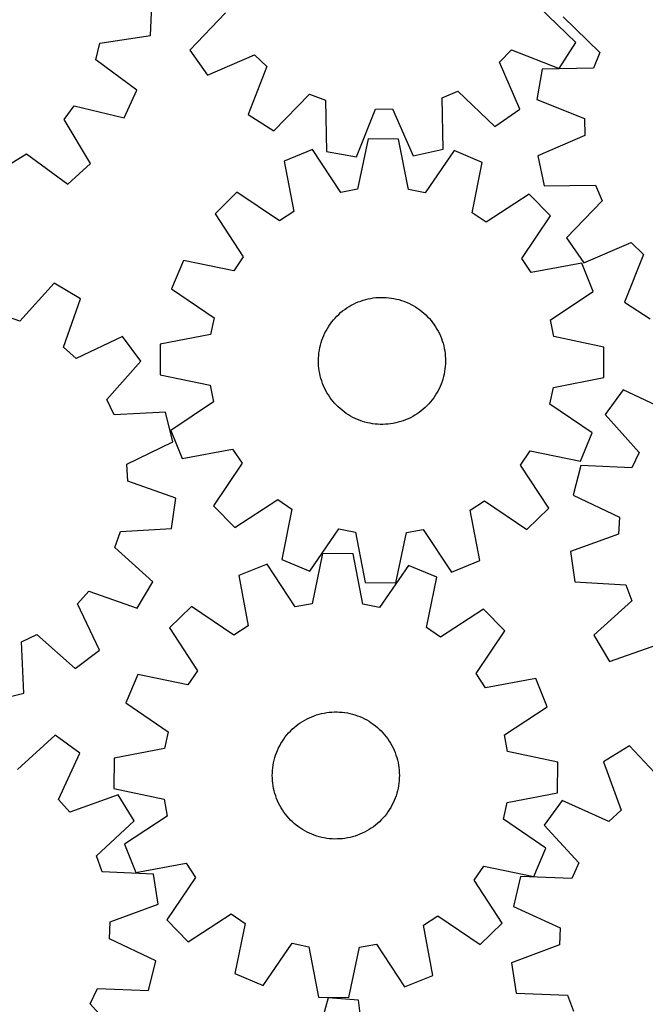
# Model space of a CAD drawing. Header units: millimetres. Extents: x 7 to 1243, y 7 to 1254.
# Tile 4 of 22: x 291 to 527, y 430 to 802. Entities that reach past the tile are written whole.
import ezdxf

# ---------------------------------------------------------------- set-up
doc = ezdxf.new("R2010")
doc.units = ezdxf.units.MM
doc.layers.add('CUT', color=7, linetype='CONTINUOUS', true_color=0x000000)

msp = doc.modelspace()

# ---------------------------------------------------------------- linework, layer by layer
at = {"layer": 'CUT'}
for p, q in [((340.322006, 796.027628), (340.841923, 807.552174)), ((368.590525, 804.476344), (355.205037, 790.466664)), ((500.944177, 793.284502), (487.027146, 806.766293)), ((496.171347, 803.083673), (510.045329, 789.557585)), ((321.177109, 793.041772), (340.322006, 796.027628)), ((319.639774, 786.798432), (321.177109, 793.041772)), ((494.721593, 783.570341), (500.944177, 793.284502)), ((355.205037, 790.466664), (361.798473, 781.000298)), ((361.798473, 781.000298), (379.57984, 788.698699)), ((379.57984, 788.698699), (384.213456, 784.240864)), ((472.198098, 785.942031), (476.655932, 790.575647)), ((476.655932, 790.575647), (494.721593, 783.570341)), ((510.045329, 789.557585), (507.680962, 783.578249)), ((335.209404, 775.264611), (319.639774, 786.798432)), ((479.896499, 768.160663), (472.198098, 785.942031)), ((384.213456, 784.240864), (377.208151, 766.175203)), ((488.308345, 783.198633), (486.240686, 771.849173)), ((507.680962, 783.578249), (488.308345, 783.198633)), ((330.31881, 764.816283), (335.209404, 775.264611)), ((386.922312, 759.95262), (400.404103, 773.86965)), ((400.404103, 773.86965), (406.390945, 771.524356)), ((450.528742, 772.377752), (456.420453, 774.952716)), ((456.420453, 774.952716), (470.430133, 761.567228)), ((406.390945, 771.524356), (406.832316, 752.153047)), ((450.836503, 753.00386), (450.528742, 772.377752)), ((486.240686, 771.849173), (504.234783, 764.66204)), ((307.679059, 764.204364), (311.488594, 769.384146)), ((311.488594, 769.384146), (330.31881, 764.816283)), ((418.18831, 750.121578), (425.318044, 768.138496)), ((425.318044, 768.138496), (431.746671, 768.262792)), ((431.746671, 768.262792), (439.567523, 750.534941)), ((470.430133, 761.567228), (479.896499, 768.160663)), ((317.649719, 747.590263), (307.679059, 764.204364)), ((377.208151, 766.175203), (386.922312, 759.95262)), ((504.234783, 764.66204), (504.338586, 758.23305)), ((422.523098, 756.904932), (418.557656, 737.938708)), ((434.059136, 756.832114), (422.523098, 756.904932)), ((437.784834, 737.817341), (434.059136, 756.832114)), ((504.338586, 758.23305), (486.585894, 750.468751)), ((401.524848, 752.865738), (390.839073, 748.518362)), ((412.243583, 736.724141), (401.524848, 752.865738)), ((406.832316, 752.153047), (418.18831, 750.121578)), ((439.567523, 750.534941), (450.836503, 753.00386)), ((455.004722, 752.528161), (444.083071, 736.523163)), ((465.634765, 748.046235), (455.004722, 752.528161)), ((287.982424, 747.907335), (293.484191, 751.234983)), ((293.484191, 751.234983), (309.132997, 739.808816)), ((309.132997, 739.808816), (317.649719, 747.590263)), ((390.839073, 748.518362), (394.433541, 729.478346)), ((461.800223, 729.053113), (465.634765, 748.046235)), ((486.585894, 750.468751), (489.018876, 739.191958)), ((372.984952, 736.750951), (364.776251, 728.645231)), ((389.064893, 725.939942), (372.984952, 736.750951)), ((418.557656, 737.938708), (412.243583, 736.724141)), ((444.083071, 736.523163), (437.784834, 737.817341)), ((489.018876, 739.191958), (508.393651, 739.437956)), ((508.393651, 739.437956), (510.94982, 733.538067)), ((483.338912, 736.054372), (467.123775, 725.447217)), ((491.444633, 727.845671), (483.338912, 736.054372)), ((510.94982, 733.538067), (497.51974, 719.571129)), ((394.433541, 729.478346), (389.064893, 725.939942)), ((467.123775, 725.447217), (461.800223, 729.053113)), ((364.776251, 728.645231), (375.383406, 712.430093)), ((480.633624, 711.76573), (491.444633, 727.845671)), ((497.51974, 719.571129), (504.082965, 710.083792)), ((504.082965, 710.083792), (521.888783, 717.725471)), ((521.888783, 717.725471), (526.508165, 713.252888)), ((352.784388, 710.941083), (348.302462, 700.311041)), ((371.77751, 707.106541), (352.784388, 710.941083)), ((375.383406, 712.430093), (371.77751, 707.106541)), ((484.172028, 706.397082), (480.633624, 711.76573)), ((526.508165, 713.252888), (519.445305, 695.20965)), ((503.212044, 709.991551), (484.172028, 706.397082)), ((507.55942, 699.305775), (503.212044, 709.991551)), ((303.947407, 702.39927), (290.953973, 688.025228)), ((313.870544, 696.515663), (303.947407, 702.39927)), ((348.302462, 700.311041), (364.30746, 689.389389)), ((491.417823, 688.58704), (507.55942, 699.305775)), ((307.49292, 678.218988), (313.870544, 696.515663)), ((418.817186, 695.339249), (419.733023, 695.685568)), ((419.733023, 695.685568), (420.662224, 695.994243)), ((420.662224, 695.994243), (421.603243, 696.26476)), ((421.603243, 696.26476), (422.554512, 696.496669)), ((422.554512, 696.496669), (423.514449, 696.689584)), ((423.514449, 696.689584), (424.481456, 696.843185)), ((424.481456, 696.843185), (425.453923, 696.957214)), ((425.453923, 696.957214), (426.430232, 697.031484)), ((426.430232, 697.031484), (427.408758, 697.065869)), ((427.408758, 697.065869), (428.387872, 697.060313)), ((428.387872, 697.060313), (429.365944, 697.014824)), ((429.365944, 697.014824), (430.341348, 696.92948)), ((430.341348, 696.92948), (431.312458, 696.804421)), ((431.312458, 696.804421), (432.277659, 696.639856)), ((432.277659, 696.639856), (433.235345, 696.436059)), ((433.235345, 696.436059), (434.183921, 696.193368)), ((434.183921, 696.193368), (435.121809, 695.912189)), ((435.121809, 695.912189), (436.047447, 695.592988)), ((436.047447, 695.592988), (436.959295, 695.236298)), ((412.148674, 691.295354), (412.905116, 691.917038)), ((412.905116, 691.917038), (413.686287, 692.507349)), ((413.686287, 692.507349), (414.490885, 693.065307)), ((414.490885, 693.065307), (415.317572, 693.589982)), ((415.317572, 693.589982), (416.164972, 694.080501)), ((416.164972, 694.080501), (417.031674, 694.536047)), ((417.031674, 694.536047), (417.916236, 694.955863)), ((417.916236, 694.955863), (418.817186, 695.339249)), ((436.959295, 695.236298), (437.855836, 694.842711)), ((437.855836, 694.842711), (438.735576, 694.412884)), ((438.735576, 694.412884), (439.597053, 693.947531)), ((439.597053, 693.947531), (440.438831, 693.447426)), ((440.438831, 693.447426), (441.25951, 692.913403)), ((441.25951, 692.913403), (442.057724, 692.34635)), ((442.057724, 692.34635), (442.832145, 691.747211)), ((519.445305, 695.20965), (529.13958, 688.956132)), ((290.953973, 688.025228), (284.889753, 690.162498)), ((364.30746, 689.389389), (363.013282, 683.091152)), ((408.779893, 687.754309), (409.394705, 688.516346)), ((409.394705, 688.516346), (410.040087, 689.252673)), ((410.040087, 689.252673), (410.714966, 689.962062)), ((410.714966, 689.962062), (411.418219, 690.643334)), ((411.418219, 690.643334), (412.148674, 691.295354)), ((442.832145, 691.747211), (443.581483, 691.116983)), ((443.581483, 691.116983), (444.304492, 690.456714)), ((444.304492, 690.456714), (444.999967, 689.767505)), ((444.999967, 689.767505), (445.666752, 689.050502)), ((445.666752, 689.050502), (446.303736, 688.306899)), ((446.303736, 688.306899), (446.909859, 687.537932)), ((492.632389, 682.272967), (491.417823, 688.58704)), ((406.198339, 683.604216), (406.646022, 684.475006)), ((406.646022, 684.475006), (407.128852, 685.32681)), ((407.128852, 685.32681), (407.646023, 686.158212)), ((407.646023, 686.158212), (408.196676, 686.967827)), ((408.196676, 686.967827), (408.779893, 687.754309)), ((446.909859, 687.537932), (447.484114, 686.744883)), ((447.484114, 686.744883), (448.025542, 685.929071)), ((448.025542, 685.929071), (448.533245, 685.091853)), ((448.533245, 685.091853), (449.006376, 684.234624)), ((329.782707, 682.231242), (312.277631, 673.923731)), ((336.69893, 672.998078), (329.782707, 682.231242)), ((363.013282, 683.091152), (343.998509, 679.365454)), ((404.773061, 679.960617), (405.073314, 680.892574)), ((405.073314, 680.892574), (405.411329, 681.811508)), ((405.411329, 681.811508), (405.786546, 682.715891)), ((405.786546, 682.715891), (406.198339, 683.604216)), ((449.006376, 684.234624), (449.444148, 683.358809)), ((449.444148, 683.358809), (449.845833, 682.465868)), ((449.845833, 682.465868), (450.210761, 681.557285)), ((450.210761, 681.557285), (450.538326, 680.634574)), ((450.538326, 680.634574), (450.827982, 679.699269)), ((511.598614, 678.307525), (492.632389, 682.272967)), ((312.277631, 673.923731), (307.49292, 678.218988)), ((343.998509, 679.365454), (343.925691, 667.829416)), ((403.95872, 676.133859), (404.103562, 677.102216)), ((404.103562, 677.102216), (404.287782, 678.06386)), ((404.287782, 678.06386), (404.511072, 679.017189)), ((404.511072, 679.017189), (404.773061, 679.960617)), ((450.827982, 679.699269), (451.079248, 678.752928)), ((451.079248, 678.752928), (451.291704, 677.797127)), ((451.291704, 677.797127), (451.464998, 676.833454)), ((511.525796, 666.771487), (511.598614, 678.307525)), ((403.762539, 673.204661), (403.788066, 674.183458)), ((403.776956, 672.225638), (403.762539, 673.204661)), ((403.788066, 674.183458), (403.853496, 675.160399)), ((403.853496, 675.160399), (403.95872, 676.133859)), ((451.464998, 676.833454), (451.598841, 675.863515)), ((451.598841, 675.863515), (451.69301, 674.888925)), ((451.69301, 674.888925), (451.747349, 673.911304)), ((451.747349, 673.911304), (451.761766, 672.93228)), ((323.80494, 658.534765), (336.69893, 672.998078)), ((403.831295, 671.248017), (403.776956, 672.225638)), ((403.925464, 670.273426), (403.831295, 671.248017)), ((404.059307, 669.303487), (403.925464, 670.273426)), ((451.565585, 670.003083), (451.420743, 669.034725)), ((451.670809, 670.976542), (451.565585, 670.003083)), ((451.736239, 671.953483), (451.670809, 670.976542)), ((451.761766, 672.93228), (451.736239, 671.953483)), ((343.925691, 667.829416), (362.891916, 663.863974)), ((404.232601, 668.339815), (404.059307, 669.303487)), ((404.445057, 667.384013), (404.232601, 668.339815)), ((404.696323, 666.437672), (404.445057, 667.384013)), ((404.985979, 665.502368), (404.696323, 666.437672)), ((450.751244, 666.176324), (450.450991, 665.244367)), ((451.013233, 667.119752), (450.751244, 666.176324)), ((451.236523, 668.073082), (451.013233, 667.119752)), ((451.420743, 669.034725), (451.236523, 668.073082)), ((492.511023, 663.045789), (511.525796, 666.771487)), ((362.891916, 663.863974), (364.106482, 657.549901)), ((405.313544, 664.579656), (404.985979, 665.502368)), ((405.678472, 663.671074), (405.313544, 664.579656)), ((406.080157, 662.778132), (405.678472, 663.671074)), ((406.517929, 661.902318), (406.080157, 662.778132)), ((449.325966, 662.532725), (448.878283, 661.661935)), ((449.737759, 663.42105), (449.325966, 662.532725)), ((450.112976, 664.325433), (449.737759, 663.42105)), ((450.450991, 665.244367), (450.112976, 664.325433)), ((491.216845, 656.747552), (492.511023, 663.045789)), ((518.927998, 662.103569), (512.035657, 652.852564)), ((536.454483, 653.841321), (518.927998, 662.103569)), ((326.581713, 652.735436), (323.80494, 658.534765)), ((406.99106, 661.045088), (406.517929, 661.902318)), ((407.498763, 660.207871), (406.99106, 661.045088)), ((408.040191, 659.392058), (407.498763, 660.207871)), ((408.614446, 658.599009), (408.040191, 659.392058)), ((409.220569, 657.830043), (408.614446, 658.599009)), ((446.744412, 658.382633), (446.1296, 657.620595)), ((447.327629, 659.169114), (446.744412, 658.382633)), ((447.878282, 659.978729), (447.327629, 659.169114)), ((448.395453, 660.810131), (447.878282, 659.978729)), ((448.878283, 661.661935), (448.395453, 660.810131)), ((364.106482, 657.549901), (347.964885, 646.831166)), ((409.857553, 657.086439), (409.220569, 657.830043)), ((410.524338, 656.369436), (409.857553, 657.086439)), ((411.219814, 655.680227), (410.524338, 656.369436)), ((411.942822, 655.019959), (411.219814, 655.680227)), ((412.69216, 654.389731), (411.942822, 655.019959)), ((443.375631, 654.841587), (442.619189, 654.219904)), ((444.106086, 655.493607), (443.375631, 654.841587)), ((444.809339, 656.174879), (444.106086, 655.493607)), ((445.484218, 656.884268), (444.809339, 656.174879)), ((446.1296, 657.620595), (445.484218, 656.884268)), ((507.221843, 645.825901), (491.216845, 656.747552)), ((345.933441, 653.711673), (326.581713, 652.735436)), ((348.789819, 642.534618), (345.933441, 653.711673)), ((413.466581, 653.790591), (412.69216, 654.389731)), ((414.264795, 653.223538), (413.466581, 653.790591)), ((415.085474, 652.689515), (414.264795, 653.223538)), ((415.927252, 652.189411), (415.085474, 652.689515)), ((416.788729, 651.724058), (415.927252, 652.189411)), ((417.668469, 651.29423), (416.788729, 651.724058)), ((418.56501, 650.900643), (417.668469, 651.29423)), ((419.476858, 650.543953), (418.56501, 650.900643)), ((437.608069, 651.181079), (436.707119, 650.797692)), ((438.492631, 651.600894), (437.608069, 651.181079)), ((439.359333, 652.056441), (438.492631, 651.600894)), ((440.206733, 652.54696), (439.359333, 652.056441)), ((441.03342, 653.071634), (440.206733, 652.54696)), ((441.838018, 653.629592), (441.03342, 653.071634)), ((442.619189, 654.219904), (441.838018, 653.629592)), ((512.035657, 652.852564), (524.966979, 638.422619)), ((420.402496, 650.224753), (419.476858, 650.543953)), ((421.340384, 649.943573), (420.402496, 650.224753)), ((422.28896, 649.700883), (421.340384, 649.943573)), ((423.246646, 649.497086), (422.28896, 649.700883)), ((424.211847, 649.332521), (423.246646, 649.497086)), ((425.182957, 649.207462), (424.211847, 649.332521)), ((426.158361, 649.122117), (425.182957, 649.207462)), ((427.136433, 649.076629), (426.158361, 649.122117)), ((428.115547, 649.071073), (427.136433, 649.076629)), ((429.094073, 649.105458), (428.115547, 649.071073)), ((430.070382, 649.179727), (429.094073, 649.105458)), ((431.042849, 649.293757), (430.070382, 649.179727)), ((432.009856, 649.447357), (431.042849, 649.293757)), ((432.969793, 649.640272), (432.009856, 649.447357)), ((433.921062, 649.872182), (432.969793, 649.640272)), ((434.862081, 650.142699), (433.921062, 649.872182)), ((435.791282, 650.451374), (434.862081, 650.142699)), ((436.707119, 650.797692), (435.791282, 650.451374)), ((347.964885, 646.831166), (352.312261, 636.145391)), ((502.739917, 635.195858), (507.221843, 645.825901)), ((331.342455, 634.106575), (348.789819, 642.534618)), ((352.312261, 636.145391), (371.352277, 639.73986)), ((371.352277, 639.73986), (374.890681, 634.371211)), ((480.140899, 633.706848), (483.746795, 639.0304)), ((483.746795, 639.0304), (502.739917, 635.195858)), ((524.966979, 638.422619), (522.205202, 632.616133)), ((331.688551, 627.686069), (331.342455, 634.106575)), ((374.890681, 634.371211), (364.079672, 618.29127)), ((490.748054, 617.491711), (480.140899, 633.706848)), ((502.851016, 633.54236), (500.023529, 622.357961)), ((522.205202, 632.616133), (502.851016, 633.54236)), ((349.940807, 621.182408), (331.688551, 627.686069)), ((348.302483, 609.763067), (349.940807, 621.182408)), ((500.023529, 622.357961), (517.492615, 613.975033)), ((364.079672, 618.29127), (372.185393, 610.082569)), ((372.185393, 610.082569), (388.40053, 620.689724)), ((388.40053, 620.689724), (393.724082, 617.083828)), ((461.090764, 616.658595), (466.459412, 620.196999)), ((466.459412, 620.196999), (482.539353, 609.385991)), ((482.539353, 609.385991), (490.748054, 617.491711)), ((393.724082, 617.083828), (389.88954, 598.090706)), ((464.685232, 597.618579), (461.090764, 616.658595)), ((517.492615, 613.975033), (517.163111, 607.553653)), ((326.820677, 602.589168), (328.957948, 608.653388)), ((328.957948, 608.653388), (348.302483, 609.763067)), ((400.519583, 593.60878), (411.441234, 609.613778)), ((411.441234, 609.613778), (417.739471, 608.3196)), ((417.739471, 608.3196), (421.465169, 589.304827)), ((433.001207, 589.232009), (436.966649, 608.198234)), ((436.966649, 608.198234), (443.280722, 609.4128)), ((443.280722, 609.4128), (453.999457, 593.271203)), ((517.163111, 607.553653), (498.927723, 601.002849)), ((341.194719, 589.595734), (326.820677, 602.589168)), ((405.356156, 600.309175), (401.330764, 581.355583)), ((416.891906, 600.199881), (405.356156, 600.309175)), ((420.557463, 581.173423), (416.891906, 600.199881)), ((498.927723, 601.002849), (500.59555, 589.587779)), ((384.34524, 596.336395), (373.645772, 592.022829)), ((395.012882, 580.160988), (384.34524, 596.336395)), ((389.88954, 598.090706), (400.519583, 593.60878)), ((437.823779, 595.829722), (426.851576, 579.859337)), ((448.439598, 591.314207), (437.823779, 595.829722)), ((453.999457, 593.271203), (464.685232, 597.618579)), ((373.645772, 592.022829), (377.18002, 572.971543)), ((335.311113, 579.672598), (341.194719, 589.595734)), ((421.465169, 589.304827), (433.001207, 589.232009)), ((444.54502, 572.333304), (448.439598, 591.314207)), ((500.59555, 589.587779), (519.942888, 588.528093)), ((519.942888, 588.528093), (522.095822, 582.469416)), ((312.71918, 581.265511), (317.014437, 586.050221)), ((317.014437, 586.050221), (335.311113, 579.672598)), ((321.026691, 563.760435), (312.71918, 581.265511)), ((355.754532, 580.311929), (347.520243, 572.232205)), ((371.80021, 569.450131), (355.754532, 580.311929)), ((401.330764, 581.355583), (395.012882, 580.160988)), ((426.851576, 579.859337), (420.557463, 581.173423)), ((522.095822, 582.469416), (507.755404, 569.438881)), ((466.105739, 579.266425), (449.857144, 568.710594)), ((474.185464, 571.032136), (466.105739, 579.266425)), ((377.18002, 572.971543), (371.80021, 569.450131)), ((291.530885, 566.961429), (297.330215, 569.738202)), ((297.330215, 569.738202), (311.793528, 556.844211)), ((347.520243, 572.232205), (358.076074, 555.983609)), ((449.857144, 568.710594), (444.54502, 572.333304)), ((463.323666, 554.986458), (474.185464, 571.032136)), ((507.755404, 569.438881), (513.664634, 559.530981)), ((292.507122, 547.609701), (291.530885, 566.961429)), ((513.664634, 559.530981), (531.944768, 565.955864)), ((311.793528, 556.844211), (321.026691, 563.760435)), ((335.472461, 554.566063), (330.956947, 543.950245)), ((354.453364, 550.671485), (335.472461, 554.566063)), ((358.076074, 555.983609), (354.453364, 550.671485)), ((466.845077, 549.606649), (463.323666, 554.986458)), ((485.896363, 553.140897), (466.845077, 549.606649)), ((490.20993, 542.441429), (485.896363, 553.140897)), ((281.330067, 544.753322), (292.507122, 547.609701)), ((330.956947, 543.950245), (346.927331, 532.978042)), ((402.141992, 539.016595), (403.068997, 539.331802)), ((403.068997, 539.331802), (404.008089, 539.608935)), ((404.008089, 539.608935), (404.957702, 539.847534)), ((404.957702, 539.847534), (405.916257, 540.0472)), ((405.916257, 540.0472), (406.882159, 540.207603)), ((406.882159, 540.207603), (407.8538, 540.328474)), ((407.8538, 540.328474), (408.829562, 540.409612)), ((408.829562, 540.409612), (409.807822, 540.450883)), ((409.807822, 540.450883), (410.78695, 540.452218)), ((410.78695, 540.452218), (411.765319, 540.413615)), ((411.765319, 540.413615), (412.741299, 540.335137)), ((412.741299, 540.335137), (413.713265, 540.216916)), ((413.713265, 540.216916), (414.679601, 540.059148)), ((414.679601, 540.059148), (415.638697, 539.862096)), ((415.638697, 539.862096), (416.588958, 539.626088)), ((416.588958, 539.626088), (417.528801, 539.351517)), ((417.528801, 539.351517), (418.456663, 539.038839)), ((474.034522, 531.773786), (490.20993, 542.441429)), ((395.340777, 535.200103), (396.117773, 535.795898)), ((396.117773, 535.795898), (396.918425, 536.359505)), ((396.918425, 536.359505), (397.741399, 536.889985)), ((397.741399, 536.889985), (398.585325, 537.386455)), ((398.585325, 537.386455), (399.4488, 537.84809)), ((399.4488, 537.84809), (400.330385, 538.274121)), ((400.330385, 538.274121), (401.228614, 538.663839)), ((401.228614, 538.663839), (402.141992, 539.016595)), ((418.456663, 539.038839), (419.370999, 538.688575)), ((419.370999, 538.688575), (420.270287, 538.301308)), ((420.270287, 538.301308), (421.153031, 537.877682)), ((421.153031, 537.877682), (422.017761, 537.418404)), ((422.017761, 537.418404), (422.863038, 536.924236)), ((422.863038, 536.924236), (423.687456, 536.396002)), ((423.687456, 536.396002), (424.489641, 535.834581)), ((424.489641, 535.834581), (425.268259, 535.240907)), ((346.927331, 532.978042), (345.613245, 526.683928)), ((391.854386, 531.77479), (392.49457, 532.51564)), ((392.49457, 532.51564), (393.16444, 533.229762)), ((393.16444, 533.229762), (393.86288, 533.915966)), ((393.86288, 533.915966), (394.588729, 534.573111)), ((394.588729, 534.573111), (395.340777, 535.200103)), ((425.268259, 535.240907), (426.022015, 534.615968)), ((426.022015, 534.615968), (426.749652, 533.960805)), ((426.749652, 533.960805), (427.449961, 533.276508)), ((427.449961, 533.276508), (428.121775, 532.564215)), ((428.121775, 532.564215), (428.763977, 531.825113)), ((304.344838, 531.73001), (290.03001, 518.671369)), ((313.656536, 524.919889), (304.344838, 531.73001)), ((389.134215, 527.714204), (389.611037, 528.569386)), ((389.611037, 528.569386), (390.122344, 529.404407)), ((390.122344, 529.404407), (390.667285, 530.217878)), ((390.667285, 530.217878), (391.244953, 531.008444)), ((391.244953, 531.008444), (391.854386, 531.77479)), ((428.763977, 531.825113), (429.375498, 531.060432)), ((429.375498, 531.060432), (429.955319, 530.271444)), ((429.955319, 530.271444), (430.502476, 529.459462)), ((430.502476, 529.459462), (431.016059, 528.625838)), ((431.016059, 528.625838), (431.495211, 527.77196)), ((475.229118, 525.455904), (474.034522, 531.773786)), ((305.549869, 507.320901), (313.656536, 524.919889)), ((345.613245, 526.683928), (326.586787, 523.018372)), ((387.586758, 524.120792), (387.918298, 525.042083)), ((387.918298, 525.042083), (388.28714, 525.949084)), ((388.28714, 525.949084), (388.692671, 526.840285)), ((388.692671, 526.840285), (389.134215, 527.714204)), ((431.495211, 527.77196), (431.939136, 526.899249)), ((431.939136, 526.899249), (432.347096, 526.009156)), ((432.347096, 526.009156), (432.71841, 525.103164)), ((432.71841, 525.103164), (433.052461, 524.182781)), ((494.182709, 521.430512), (475.229118, 525.455904)), ((521.283881, 527.642913), (511.462161, 521.591525)), ((534.519706, 513.491752), (521.283881, 527.642913)), ((326.586787, 523.018372), (326.477493, 511.482622)), ((386.643707, 520.323703), (386.821154, 521.28662)), ((386.821154, 521.28662), (387.037729, 522.241497)), ((387.037729, 522.241497), (387.293072, 523.186745)), ((387.293072, 523.186745), (387.586758, 524.120792)), ((433.052461, 524.182781), (433.348692, 523.249539)), ((433.348692, 523.249539), (433.606612, 522.30499)), ((433.606612, 522.30499), (433.82579, 521.350707)), ((433.82579, 521.350707), (434.005862, 520.388278)), ((494.073416, 509.894762), (494.182709, 521.430512)), ((511.462161, 521.591525), (518.149792, 503.405871)), ((386.330124, 516.423845), (386.348762, 517.402797)), ((386.348762, 517.402797), (386.407314, 518.380175)), ((386.407314, 518.380175), (386.505684, 519.354351)), ((386.505684, 519.354351), (386.643707, 520.323703)), ((434.005862, 520.388278), (434.146528, 519.419305)), ((434.146528, 519.419305), (434.247554, 518.445401)), ((434.247554, 518.445401), (434.308771, 517.468187)), ((434.308771, 517.468187), (434.330079, 516.489289)), ((386.351431, 515.444947), (386.330124, 516.423845)), ((386.412649, 514.467733), (386.351431, 515.444947)), ((386.513675, 513.493829), (386.412649, 514.467733)), ((386.65434, 512.524856), (386.513675, 513.493829)), ((434.154518, 513.558783), (434.016495, 512.589431)), ((434.252888, 514.532959), (434.154518, 513.558783)), ((434.311441, 515.510337), (434.252888, 514.532959)), ((434.330079, 516.489289), (434.311441, 515.510337)), ((326.477493, 511.482622), (345.431085, 507.45723)), ((386.834412, 511.562427), (386.65434, 512.524856)), ((387.053591, 510.608144), (386.834412, 511.562427)), ((387.31151, 509.663595), (387.053591, 510.608144)), ((387.607742, 508.730353), (387.31151, 509.663595)), ((433.36713, 509.726389), (433.073444, 508.792342)), ((433.622473, 510.671637), (433.36713, 509.726389)), ((433.839048, 511.626514), (433.622473, 510.671637)), ((434.016495, 512.589431), (433.839048, 511.626514)), ((475.046957, 506.229206), (494.073416, 509.894762)), ((309.899593, 502.585651), (305.549869, 507.320901)), ((328.122095, 509.172215), (309.899593, 502.585651)), ((334.118861, 499.317051), (328.122095, 509.172215)), ((345.431085, 507.45723), (346.625681, 501.139348)), ((387.941793, 507.809969), (387.607742, 508.730353)), ((388.313107, 506.903978), (387.941793, 507.809969)), ((388.721066, 506.013885), (388.313107, 506.903978)), ((389.164991, 505.141174), (388.721066, 506.013885)), ((431.967532, 506.072848), (431.525988, 505.19893)), ((432.373062, 506.96405), (431.967532, 506.072848)), ((432.741904, 507.871051), (432.373062, 506.96405)), ((433.073444, 508.792342), (432.741904, 507.871051)), ((473.732871, 499.935092), (475.046957, 506.229206)), ((495.795041, 507.03876), (489.036721, 497.689398)), ((513.438764, 499.029924), (495.795041, 507.03876)), ((389.644144, 504.287295), (389.164991, 505.141174)), ((390.157726, 503.453672), (389.644144, 504.287295)), ((390.704883, 502.64169), (390.157726, 503.453672)), ((391.284705, 501.852702), (390.704883, 502.64169)), ((429.992917, 502.695256), (429.415249, 501.90469)), ((430.537858, 503.508727), (429.992917, 502.695256)), ((431.049165, 504.343748), (430.537858, 503.508727)), ((431.525988, 505.19893), (431.049165, 504.343748)), ((518.149792, 503.405871), (513.438764, 499.029924)), ((319.894436, 486.159994), (334.118861, 499.317051)), ((346.625681, 501.139348), (330.450273, 490.471705)), ((391.896225, 501.088021), (391.284705, 501.852702)), ((392.538427, 500.348919), (391.896225, 501.088021)), ((393.210242, 499.636626), (392.538427, 500.348919)), ((393.910551, 498.952329), (393.210242, 499.636626)), ((394.638188, 498.297166), (393.910551, 498.952329)), ((426.797322, 498.997167), (426.071474, 498.340022)), ((427.495762, 499.683372), (426.797322, 498.997167)), ((428.165632, 500.397493), (427.495762, 499.683372)), ((428.805816, 501.138344), (428.165632, 500.397493)), ((429.415249, 501.90469), (428.805816, 501.138344)), ((489.703256, 488.962889), (473.732871, 499.935092)), ((395.391943, 497.672227), (394.638188, 498.297166)), ((396.170561, 497.078553), (395.391943, 497.672227)), ((396.972747, 496.517132), (396.170561, 497.078553)), ((397.797164, 495.988898), (396.972747, 496.517132)), ((398.642441, 495.49473), (397.797164, 495.988898)), ((399.507171, 495.035451), (398.642441, 495.49473)), ((400.389915, 494.611826), (399.507171, 495.035451)), ((421.211403, 495.065043), (420.329817, 494.639013)), ((422.074877, 495.526678), (421.211403, 495.065043)), ((422.918804, 496.023149), (422.074877, 495.526678)), ((423.741778, 496.553629), (422.918804, 496.023149)), ((424.542429, 497.117236), (423.741778, 496.553629)), ((425.319426, 497.713031), (424.542429, 497.117236)), ((426.071474, 498.340022), (425.319426, 497.713031)), ((489.036721, 497.689398), (502.174635, 483.44729)), ((401.289204, 494.224559), (400.389915, 494.611826)), ((402.20354, 493.874295), (401.289204, 494.224559)), ((403.131402, 493.561617), (402.20354, 493.874295)), ((404.071245, 493.287046), (403.131402, 493.561617)), ((405.021506, 493.051037), (404.071245, 493.287046)), ((405.980602, 492.853985), (405.021506, 493.051037)), ((406.946937, 492.696218), (405.980602, 492.853985)), ((407.918904, 492.577996), (406.946937, 492.696218)), ((408.894884, 492.499519), (407.918904, 492.577996)), ((409.873252, 492.460915), (408.894884, 492.499519)), ((410.852381, 492.46225), (409.873252, 492.460915)), ((411.830641, 492.503522), (410.852381, 492.46225)), ((412.806403, 492.58466), (411.830641, 492.503522)), ((413.778043, 492.705531), (412.806403, 492.58466)), ((414.743945, 492.865934), (413.778043, 492.705531)), ((415.7025, 493.0656), (414.743945, 492.865934)), ((416.652114, 493.304199), (415.7025, 493.0656)), ((417.591205, 493.581332), (416.652114, 493.304199)), ((418.518211, 493.896539), (417.591205, 493.581332)), ((419.431588, 494.249295), (418.518211, 493.896539)), ((420.329817, 494.639013), (419.431588, 494.249295)), ((330.450273, 490.471705), (334.763839, 479.772237)), ((485.187741, 478.347071), (489.703256, 488.962889)), ((322.100956, 480.120626), (319.894436, 486.159994)), ((341.456922, 479.232368), (322.100956, 480.120626)), ((334.763839, 479.772237), (353.815126, 483.306485)), ((353.815126, 483.306485), (357.336537, 477.926676)), ((462.584128, 476.929525), (466.206838, 482.241648)), ((466.206838, 482.241648), (485.187741, 478.347071)), ((502.174635, 483.44729), (499.496815, 477.60161)), ((343.225803, 467.832521), (341.456922, 479.232368)), ((357.336537, 477.926676), (346.474739, 461.880998)), ((473.139959, 460.680929), (462.584128, 476.929525)), ((480.131291, 478.248849), (477.465264, 467.024867)), ((499.496815, 477.60161), (480.131291, 478.248849)), ((325.04916, 461.120437), (343.225803, 467.832521)), ((477.465264, 467.024867), (495.053332, 458.894537)), ((346.474739, 461.880998), (354.554464, 453.646709)), ((354.554464, 453.646709), (370.803059, 464.20254)), ((370.803059, 464.20254), (376.115183, 460.57983)), ((443.480183, 459.941591), (448.859993, 463.463002)), ((448.859993, 463.463002), (464.90567, 452.601205)), ((324.776552, 454.69639), (325.04916, 461.120437)), ((376.115183, 460.57983), (372.220605, 441.598927)), ((447.014431, 440.890305), (443.480183, 459.941591)), ((464.90567, 452.601205), (473.139959, 460.680929)), ((495.053332, 458.894537), (494.816394, 452.469076)), ((342.319211, 446.468539), (324.776552, 454.69639)), ((382.836423, 437.083412), (393.808626, 453.053797)), ((393.808626, 453.053797), (400.10274, 451.739711)), ((400.10274, 451.739711), (403.768296, 432.713252)), ((415.304046, 432.603959), (419.329438, 451.557551)), ((419.329438, 451.557551), (425.64732, 452.752146)), ((425.64732, 452.752146), (436.314963, 436.576739)), ((494.816394, 452.469076), (476.677296, 445.656182)), ((339.590912, 435.259532), (342.319211, 446.468539)), ((476.677296, 445.656182), (478.509439, 434.266331)), ((372.220605, 441.598927), (382.836423, 437.083412)), ((436.314963, 436.576739), (447.014431, 440.890305)), ((317.519047, 430.183552), (320.22928, 436.014275)), ((320.22928, 436.014275), (339.590912, 435.259532)), ((407.418215, 432.462259), (402.179465, 413.807557)), ((403.768296, 432.713252), (415.304046, 432.603959)), ((418.92293, 431.60961), (407.418215, 432.462259)), ((421.354437, 412.386442), (418.92293, 431.60961)), ((478.509439, 434.266331), (497.870038, 433.485547)), ((497.870038, 433.485547), (500.110053, 427.458523)), ((330.577689, 415.868724), (317.519047, 430.183552))]:
    msp.add_line(p, q, dxfattribs=at)

doc.saveas('drawing.dxf')
